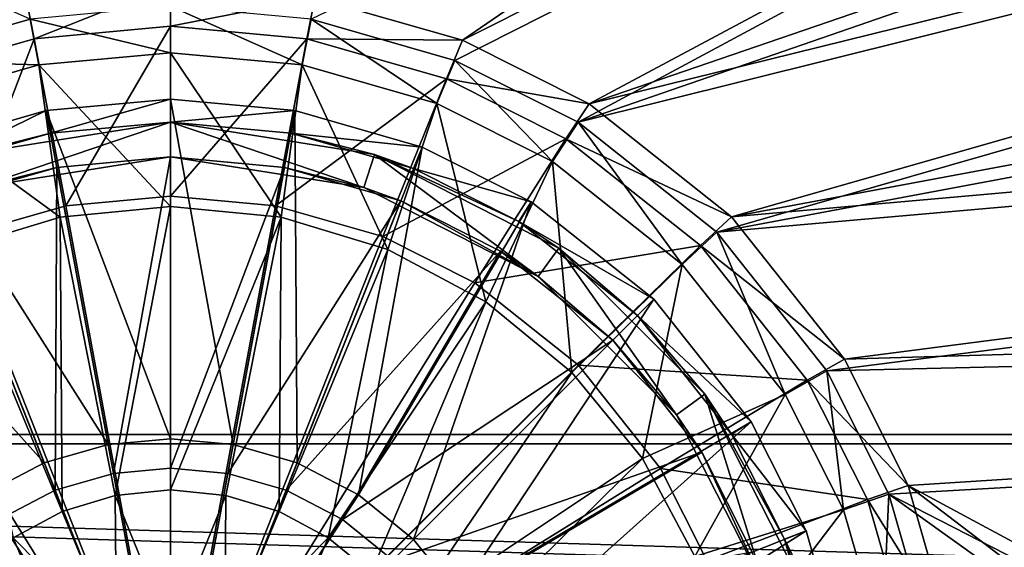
# Model space of a CAD drawing. Header units: metres. Extents: x -904 to 0, y -908 to 0.
# Tile 17 of 141: x -465 to -380, y -750 to -704. Entities that reach past the tile are written whole.
import ezdxf

# ---------------------------------------------------------------- set-up
doc = ezdxf.new("R2010")
doc.units = ezdxf.units.M

msp = doc.modelspace()

# ---------------------------------------------------------------- linework, layer by layer
at = {"layer": 'top0123417'}
for points in [[(-452.002167, -711.028198, 111.452499), (-462.738312, -712.013245, 111.452499), (-452.002167, -740.375977, 115.948647)], [(-462.738312, -712.013245, 108.38913), (-452.002167, -711.028198, 108.38913), (-462.37439, -713.979797, 108.797249)], [(-462.738312, -712.013245, 111.452499), (-452.002167, -711.028198, 108.38913), (-462.738312, -712.013245, 108.38913)], [(-462.738312, -712.013245, 111.452499), (-452.002167, -711.028198, 111.452499), (-452.002167, -711.028198, 108.38913)], [(-452.002167, -711.028198, 108.38913), (-452.002167, -713.028137, 108.797249), (-462.37439, -713.979797, 108.797249)], [(-441.265991, -712.013245, 111.452499), (-452.002167, -711.028198, 111.452499), (-446.606567, -740.871033, 115.948647)], [(-452.002167, -711.028198, 111.452499), (-452.002167, -740.375977, 115.948647), (-446.606567, -740.871033, 115.948647)], [(-452.002167, -711.028198, 108.38913), (-441.265991, -712.013245, 108.38913), (-452.002167, -713.028137, 108.797249)], [(-452.002167, -711.028198, 111.452499), (-441.265991, -712.013245, 108.38913), (-452.002167, -711.028198, 108.38913)], [(-452.002167, -711.028198, 111.452499), (-441.265991, -712.013245, 111.452499), (-441.265991, -712.013245, 108.38913)], [(-462.738312, -712.013245, 111.452499), (-473.719238, -715.170471, 111.452499), (-457.397736, -740.871033, 115.948647)], [(-473.719238, -715.170471, 108.389137), (-462.738312, -712.013245, 108.38913), (-472.983093, -717.030029, 108.797249)], [(-473.719238, -715.170471, 111.452499), (-462.738312, -712.013245, 111.452499), (-473.719238, -715.170471, 108.389137)], [(-473.719238, -715.170471, 108.389137), (-462.738312, -712.013245, 111.452499), (-462.738312, -712.013245, 108.38913)], [(-462.738312, -712.013245, 108.38913), (-462.37439, -713.979797, 108.797249), (-472.983093, -717.030029, 108.797249)], [(-462.738312, -712.013245, 111.452499), (-457.397736, -740.871033, 115.948647), (-452.002167, -740.375977, 115.948647)], [(-441.265991, -712.013245, 108.38913), (-441.629944, -713.979797, 108.797249), (-452.002167, -713.028137, 108.797249)], [(-441.265991, -712.013245, 111.452499), (-446.606567, -740.871033, 115.948647), (-441.087372, -742.457947, 115.948647)], [(-441.265991, -712.013245, 108.38913), (-430.285065, -715.170471, 108.389137), (-441.629944, -713.979797, 108.797249)], [(-430.285065, -715.170471, 111.452499), (-441.265991, -712.013245, 111.452499), (-441.087372, -742.457947, 115.948647)], [(-441.265991, -712.013245, 111.452499), (-430.285065, -715.170471, 111.452499), (-441.265991, -712.013245, 108.38913)], [(-441.265991, -712.013245, 108.38913), (-430.285065, -715.170471, 111.452499), (-430.285065, -715.170471, 108.389137)], [(-469.616119, -715.817932, 101.509148), (-462.37439, -713.979797, 108.797249), (-452.002167, -713.028137, 101.509148)], [(-469.616119, -715.817932, 101.509148), (-452.002167, -713.028137, 101.509148), (-468.689087, -718.671082, 101.509148)], [(-468.689087, -718.671082, 101.509148), (-452.002167, -713.028137, 101.509148), (-452.002167, -716.028137, 101.509148)], [(-462.37439, -713.979797, 108.797249), (-452.002167, -713.028137, 108.797249), (-452.002167, -713.028137, 101.509148)], [(-452.002167, -713.028137, 101.509148), (-452.002167, -713.028137, 108.797249), (-441.629944, -713.979797, 108.797249)], [(-452.002167, -713.028137, 101.509148), (-441.629944, -713.979797, 108.797249), (-434.388184, -715.817932, 101.509148)], [(-452.002167, -713.028137, 101.509148), (-435.315247, -718.671082, 101.509148), (-452.002167, -716.028137, 101.509148)], [(-452.002167, -713.028137, 101.509148), (-434.388184, -715.817932, 101.509148), (-435.315247, -718.671082, 101.509148)], [(-472.983093, -717.030029, 108.797249), (-462.37439, -713.979797, 108.797249), (-469.616119, -715.817932, 101.509148)], [(-430.285065, -715.170471, 108.389137), (-431.02121, -717.030029, 108.797249), (-441.629944, -713.979797, 108.797249)], [(-441.629944, -713.979797, 108.797249), (-431.02121, -717.030029, 108.797249), (-434.388184, -715.817932, 101.509148)], [(-473.719238, -715.170471, 111.452499), (-483.130402, -719.90802, 111.452499), (-462.916931, -742.457947, 115.948647)], [(-473.719238, -715.170471, 111.452499), (-462.916931, -742.457947, 115.948647), (-457.397736, -740.871033, 115.948647)], [(-430.285065, -715.170471, 111.452499), (-441.087372, -742.457947, 115.948647), (-435.776215, -745.209412, 115.948647)], [(-420.873901, -719.90802, 111.452499), (-430.285065, -715.170471, 111.452499), (-435.776215, -745.209412, 115.948647)], [(-430.285065, -715.170471, 108.389137), (-420.873901, -719.90802, 108.389137), (-431.02121, -717.030029, 108.797249)], [(-430.285065, -715.170471, 111.452499), (-420.873901, -719.90802, 111.452499), (-430.285065, -715.170471, 108.389137)], [(-430.285065, -715.170471, 108.389137), (-420.873901, -719.90802, 111.452499), (-420.873901, -719.90802, 108.389137)], [(-468.689087, -718.671082, 101.509148), (-452.002167, -716.028137, 101.509148), (-461.828461, -716.929688, 109.382034)], [(-461.828461, -716.929688, 109.382034), (-452.002167, -716.028137, 109.382034), (-456.936768, -743.362122, 113.182106)], [(-461.828461, -716.929688, 109.382034), (-452.002167, -716.028137, 101.509148), (-452.002167, -716.028137, 109.382034)], [(-452.002167, -716.028137, 109.382034), (-452.002167, -742.909363, 113.182106), (-456.936768, -743.362122, 113.182106)], [(-452.002167, -716.028137, 109.382034), (-442.175842, -716.929688, 109.382034), (-452.002167, -742.909363, 113.182106)], [(-452.002167, -716.028137, 101.509148), (-442.175842, -716.929688, 109.382034), (-452.002167, -716.028137, 109.382034)], [(-452.002167, -716.028137, 101.509148), (-435.315247, -718.671082, 101.509148), (-442.175842, -716.929688, 109.382034)], [(-434.388184, -715.817932, 101.509148), (-420.261749, -726.341187, 101.509148), (-435.315247, -718.671082, 101.509148)], [(-434.388184, -715.817932, 101.509148), (-431.02121, -717.030029, 108.797249), (-421.928162, -721.607544, 108.797249)], [(-434.388184, -715.817932, 101.509148), (-421.928162, -721.607544, 108.797249), (-418.498383, -723.914185, 101.509148)], [(-434.388184, -715.817932, 101.509148), (-418.498383, -723.914185, 101.509148), (-420.261749, -726.341187, 101.509148)], [(-471.878845, -719.819397, 109.382034), (-461.828461, -716.929688, 109.382034), (-461.984436, -744.813416, 113.182106)], [(-471.878845, -719.819397, 109.382034), (-468.689087, -718.671082, 101.509148), (-461.828461, -716.929688, 109.382034)], [(-461.828461, -716.929688, 109.382034), (-456.936768, -743.362122, 113.182106), (-461.984436, -744.813416, 113.182106)], [(-442.175842, -716.929688, 109.382034), (-447.067535, -743.362122, 113.182106), (-452.002167, -742.909363, 113.182106)], [(-442.175842, -716.929688, 109.382034), (-432.125488, -719.819397, 109.382034), (-447.067535, -743.362122, 113.182106)], [(-435.315247, -718.671082, 101.509148), (-432.125488, -719.819397, 109.382034), (-442.175842, -716.929688, 109.382034)], [(-420.873901, -719.90802, 108.389137), (-421.928162, -721.607544, 108.797249), (-431.02121, -717.030029, 108.797249)], [(-435.315247, -718.671082, 101.509148), (-420.261749, -726.341187, 101.509148), (-432.125488, -719.819397, 109.382034)], [(-483.130402, -719.90802, 111.452499), (-468.228088, -745.209412, 115.948647), (-462.916931, -742.457947, 115.948647)], [(-471.878845, -719.819397, 109.382034), (-461.984436, -744.813416, 113.182106), (-466.841797, -747.329834, 113.182106)], [(-432.125488, -719.819397, 109.382034), (-442.019897, -744.813416, 113.182106), (-447.067535, -743.362122, 113.182106)], [(-432.125488, -719.819397, 109.382034), (-423.509644, -724.15686, 109.382034), (-442.019897, -744.813416, 113.182106)], [(-420.873901, -719.90802, 111.452499), (-435.776215, -745.209412, 115.948647), (-431.034943, -749.060913, 115.948647)], [(-420.261749, -726.341187, 101.509148), (-423.509644, -724.15686, 109.382034), (-432.125488, -719.819397, 109.382034)], [(-410.282898, -728.308838, 111.452499), (-420.873901, -719.90802, 111.452499), (-431.034943, -749.060913, 115.948647)], [(-420.873901, -719.90802, 108.389137), (-410.282898, -728.308838, 108.389137), (-421.928162, -721.607544, 108.797249)], [(-420.873901, -719.90802, 111.452499), (-410.282898, -728.308838, 111.452499), (-420.873901, -719.90802, 108.389137)], [(-420.873901, -719.90802, 108.389137), (-410.282898, -728.308838, 111.452499), (-410.282898, -728.308838, 108.389137)], [(-410.282898, -728.308838, 108.389137), (-411.697083, -729.723022, 108.797249), (-421.928162, -721.607544, 108.797249)], [(-421.928162, -721.607544, 108.797249), (-411.697083, -729.723022, 108.797249), (-418.498383, -723.914185, 101.509148)], [(-423.509644, -724.15686, 109.382034), (-437.162506, -747.329834, 113.182106), (-442.019897, -744.813416, 113.182106)], [(-423.509644, -724.15686, 109.382034), (-413.81839, -731.84436, 109.382034), (-437.162506, -747.329834, 113.182106)], [(-423.509644, -724.15686, 109.382034), (-420.261749, -726.341187, 101.509148), (-413.81839, -731.84436, 109.382034)], [(-418.498383, -723.914185, 101.509148), (-408.315247, -738.28772, 101.509148), (-420.261749, -726.341187, 101.509148)], [(-418.498383, -723.914185, 101.509148), (-411.697083, -729.723022, 108.797249), (-405.888184, -736.524353, 101.509148)], [(-418.498383, -723.914185, 101.509148), (-405.888184, -736.524353, 101.509148), (-408.315247, -738.28772, 101.509148)], [(-420.261749, -726.341187, 101.509148), (-408.315247, -738.28772, 101.509148), (-413.81839, -731.84436, 109.382034)], [(-410.282898, -728.308838, 111.452499), (-431.034943, -749.060913, 115.948647), (-427.183472, -753.802185, 115.948647)], [(-401.88205, -738.899902, 111.452499), (-410.282898, -728.308838, 111.452499), (-427.183472, -753.802185, 115.948647)], [(-410.282898, -728.308838, 108.389137), (-401.88205, -738.899902, 108.389137), (-411.697083, -729.723022, 108.797249)], [(-410.282898, -728.308838, 111.452499), (-401.88205, -738.899902, 111.452499), (-410.282898, -728.308838, 108.389137)], [(-410.282898, -728.308838, 108.389137), (-401.88205, -738.899902, 111.452499), (-401.88205, -738.899902, 108.389137)], [(-401.88205, -738.899902, 108.389137), (-403.581543, -739.954163, 108.797249), (-411.697083, -729.723022, 108.797249)], [(-411.697083, -729.723022, 108.797249), (-403.581543, -739.954163, 108.797249), (-405.888184, -736.524353, 101.509148)], [(-413.81839, -731.84436, 109.382034), (-432.826294, -750.852295, 113.182106), (-437.162506, -747.329834, 113.182106)], [(-413.81839, -731.84436, 109.382034), (-406.130859, -741.535583, 109.382034), (-432.826294, -750.852295, 113.182106)], [(-413.81839, -731.84436, 109.382034), (-408.315247, -738.28772, 101.509148), (-406.130859, -741.535583, 109.382034)], [(-405.888184, -736.524353, 101.509148), (-400.645111, -753.341187, 101.509148), (-408.315247, -738.28772, 101.509148)], [(-405.888184, -736.524353, 101.509148), (-403.581543, -739.954163, 108.797249), (-399.004028, -749.04718, 108.797256)], [(-405.888184, -736.524353, 101.509148), (-399.004028, -749.04718, 108.797256), (-397.791931, -752.414185, 101.509148)], [(-405.888184, -736.524353, 101.509148), (-397.791931, -752.414185, 101.509148), (-400.645111, -753.341187, 101.509148)], [(-408.315247, -738.28772, 101.509148), (-400.645111, -753.341187, 101.509148), (-406.130859, -741.535583, 109.382034)], [(-401.88205, -738.899902, 111.452499), (-427.183472, -753.802185, 115.948647), (-424.431946, -759.113342, 115.948647)], [(-397.144501, -748.311035, 111.452507), (-401.88205, -738.899902, 111.452499), (-424.431946, -759.113342, 115.948647)], [(-401.88205, -738.899902, 108.389137), (-397.144501, -748.311035, 108.389137), (-403.581543, -739.954163, 108.797249)], [(-401.88205, -738.899902, 111.452499), (-397.144501, -748.311035, 111.452507), (-401.88205, -738.899902, 108.389137)], [(-401.88205, -738.899902, 108.389137), (-397.144501, -748.311035, 111.452507), (-397.144501, -748.311035, 108.389137)], [(-452.002167, -740.375977, 115.948647), (-457.397736, -740.871033, 115.948647), (-452.002167, -770.028137, 117.452507)], [(-446.606567, -740.871033, 115.948647), (-452.002167, -740.375977, 115.948647), (-452.002167, -770.028137, 117.452507)], [(-397.144501, -748.311035, 108.389137), (-399.004028, -749.04718, 108.797256), (-403.581543, -739.954163, 108.797249)], [(-457.397736, -740.871033, 115.948647), (-462.916931, -742.457947, 115.948647), (-452.002167, -770.028137, 117.452507)], [(-441.087372, -742.457947, 115.948647), (-446.606567, -740.871033, 115.948647), (-452.002167, -770.028137, 117.452507)], [(-406.130859, -741.535583, 109.382034), (-429.303864, -755.188477, 113.182106), (-432.826294, -750.852295, 113.182106)], [(-406.130859, -741.535583, 109.382034), (-401.793427, -750.151428, 109.382034), (-429.303864, -755.188477, 113.182106)], [(-406.130859, -741.535583, 109.382034), (-400.645111, -753.341187, 101.509148), (-401.793427, -750.151428, 109.382034)], [(-462.916931, -742.457947, 115.948647), (-468.228088, -745.209412, 115.948647), (-452.002167, -770.028137, 117.452507)], [(-456.936768, -743.362122, 113.182106), (-452.002167, -742.909363, 113.182106), (-452.002167, -770.028137, 114.452507)], [(-435.776215, -745.209412, 115.948647), (-441.087372, -742.457947, 115.948647), (-452.002167, -770.028137, 117.452507)], [(-452.002167, -742.909363, 113.182106), (-447.067535, -743.362122, 113.182106), (-452.002167, -770.028137, 114.452507)], [(-461.984436, -744.813416, 113.182106), (-456.936768, -743.362122, 113.182106), (-452.002167, -770.028137, 114.452507)], [(-447.067535, -743.362122, 113.182106), (-442.019897, -744.813416, 113.182106), (-452.002167, -770.028137, 114.452507)], [(-468.228088, -745.209412, 115.948647), (-472.96936, -749.060913, 115.948647), (-452.002167, -770.028137, 117.452507)], [(-466.841797, -747.329834, 113.182106), (-461.984436, -744.813416, 113.182106), (-452.002167, -770.028137, 114.452507)], [(-442.019897, -744.813416, 113.182106), (-437.162506, -747.329834, 113.182106), (-452.002167, -770.028137, 114.452507)], [(-431.034943, -749.060913, 115.948647), (-435.776215, -745.209412, 115.948647), (-452.002167, -770.028137, 117.452507)], [(-471.178009, -750.852295, 113.182106), (-466.841797, -747.329834, 113.182106), (-452.002167, -770.028137, 114.452507)], [(-437.162506, -747.329834, 113.182106), (-432.826294, -750.852295, 113.182106), (-452.002167, -770.028137, 114.452507)], [(-397.144501, -748.311035, 111.452507), (-424.431946, -759.113342, 115.948647), (-422.845062, -764.632568, 115.948647)], [(-393.987244, -759.291992, 111.452507), (-397.144501, -748.311035, 111.452507), (-422.845062, -764.632568, 115.948647)], [(-397.144501, -748.311035, 108.389137), (-393.987244, -759.291992, 108.389137), (-399.004028, -749.04718, 108.797256)], [(-397.144501, -748.311035, 111.452507), (-393.987244, -759.291992, 111.452507), (-397.144501, -748.311035, 108.389137)], [(-397.144501, -748.311035, 108.389137), (-393.987244, -759.291992, 111.452507), (-393.987244, -759.291992, 108.389137)], [(-472.96936, -749.060913, 115.948647), (-476.820862, -753.802185, 115.948647), (-452.002167, -770.028137, 117.452507)], [(-427.183472, -753.802185, 115.948647), (-431.034943, -749.060913, 115.948647), (-452.002167, -770.028137, 117.452507)], [(-393.987244, -759.291992, 108.389137), (-395.953827, -759.655884, 108.797256), (-399.004028, -749.04718, 108.797256)], [(-399.004028, -749.04718, 108.797256), (-395.953827, -759.655884, 108.797256), (-397.791931, -752.414185, 101.509148)]]:
    msp.add_3dface(points, dxfattribs=at)
at = {"layer": 'top0123458'}
for points in [[(-74.874588, -464.850952, 113.308716), (-426.795593, -705.950073, 106.995316), (-439.541016, -702.286743, 107.09124)], [(-74.874588, -464.850952, 113.308716), (-76.020103, -529.826416, 111.607269), (-426.795593, -705.950073, 106.995316)], [(-76.020103, -529.826416, 111.607269), (-415.876404, -711.444336, 106.85144), (-426.795593, -705.950073, 106.995316)], [(-76.020103, -529.826416, 111.607269), (-75.124039, -594.647217, 109.909882), (-415.876404, -711.444336, 106.85144)], [(-439.865814, -704.11969, 110.044273), (-427.452545, -707.6875, 109.950844), (-77.853539, -530.841553, 114.581718)], [(-77.853539, -530.841553, 114.581718), (-427.452545, -707.6875, 109.950844), (-416.817261, -713.039001, 109.810707)], [(-416.817261, -713.039001, 109.810707), (-77.0112, -595.675476, 112.88398), (-77.853539, -530.841553, 114.581718)], [(-477.209106, -705.950073, 106.995316), (-842.35553, -534.305054, 111.489998), (-464.463654, -702.286743, 107.09124)], [(-464.138885, -704.11969, 110.044273), (-839.851379, -536.933594, 114.422195), (-476.552124, -707.6875, 109.950844)], [(-75.124039, -594.647217, 109.909882), (-73.914162, -627.004456, 109.062576), (-415.876404, -711.444336, 106.85144)], [(-75.860931, -628.078674, 112.035477), (-77.0112, -595.675476, 112.88398), (-416.817261, -713.039001, 109.810707)], [(-415.876404, -711.444336, 106.85144), (-73.914162, -627.004456, 109.062576), (-403.579315, -721.194397, 106.596123)], [(-73.914162, -627.004456, 109.062576), (-72.197174, -659.332336, 108.216042), (-403.579315, -721.194397, 106.596123)], [(-404.84137, -722.534546, 109.562057), (-75.860931, -628.078674, 112.035477), (-416.817261, -713.039001, 109.810707)], [(-404.84137, -722.534546, 109.562057), (-74.217926, -660.627686, 111.183151), (-75.860931, -628.078674, 112.035477)], [(-403.579315, -721.194397, 106.596123), (-72.197174, -659.332336, 108.216042), (-69.972954, -691.634094, 107.370193)], [(-72.083389, -693.244446, 110.329048), (-74.217926, -660.627686, 111.183151), (-404.84137, -722.534546, 109.562057)], [(-403.579315, -721.194397, 106.596123), (-69.972954, -691.634094, 107.370193), (-393.825928, -733.487244, 106.274223)], [(-69.972954, -691.634094, 107.370193), (-67.241051, -723.909851, 106.525017), (-393.825928, -733.487244, 106.274223)], [(-395.34259, -734.506348, 109.248566), (-72.083389, -693.244446, 110.329048), (-404.84137, -722.534546, 109.562057)], [(-69.371925, -726.89624, 109.447845), (-72.083389, -693.244446, 110.329048), (-395.34259, -734.506348, 109.248566)], [(-464.463654, -702.286743, 107.09124), (-452.00235, -701.143799, 107.12117), (-463.775513, -705.821716, 100.031197)], [(-452.00235, -701.143799, 107.12117), (-452.00235, -704.741882, 100.059471), (-463.775513, -705.821716, 100.031197)], [(-452.00235, -704.741882, 100.059471), (-452.00235, -701.143799, 107.12117), (-439.541016, -702.286743, 107.09124)], [(-477.209106, -705.950073, 106.995316), (-464.463654, -702.286743, 107.09124), (-475.817078, -709.282715, 99.940567)], [(-464.463654, -702.286743, 107.09124), (-463.775513, -705.821716, 100.031197), (-475.817078, -709.282715, 99.940567)], [(-452.00235, -707.030823, 102.175316), (-452.00235, -703.006531, 110.073418), (-464.138885, -704.11969, 110.044273)], [(-440.229187, -705.821716, 100.031197), (-452.00235, -704.741882, 100.059471), (-439.541016, -702.286743, 107.09124)], [(-439.865814, -704.11969, 110.044273), (-452.00235, -703.006531, 110.073418), (-440.635468, -708.073364, 102.148018)], [(-452.00235, -703.006531, 110.073418), (-452.00235, -707.030823, 102.175316), (-440.635468, -708.073364, 102.148018)], [(-440.229187, -705.821716, 100.031197), (-439.541016, -702.286743, 107.09124), (-426.795593, -705.950073, 106.995316)], [(-463.369202, -708.073364, 102.148018), (-464.138885, -704.11969, 110.044273), (-476.552124, -707.6875, 109.950844)], [(-463.369202, -708.073364, 102.148018), (-452.00235, -707.030823, 102.175316), (-464.138885, -704.11969, 110.044273)], [(-439.865814, -704.11969, 110.044273), (-440.635468, -708.073364, 102.148018), (-429.00943, -711.414917, 102.060509)], [(-427.452545, -707.6875, 109.950844), (-439.865814, -704.11969, 110.044273), (-429.00943, -711.414917, 102.060509)], [(-463.775513, -705.821716, 100.031197), (-452.00235, -704.741882, 100.059471), (-461.062958, -720.249146, 91.044128)], [(-452.00235, -704.741882, 100.059471), (-452.00235, -719.418091, 91.065895), (-461.062958, -720.249146, 91.044128)], [(-452.00235, -719.418091, 91.065895), (-452.00235, -704.741882, 100.059471), (-440.229187, -705.821716, 100.031197)], [(-475.817078, -709.282715, 99.940567), (-463.775513, -705.821716, 100.031197), (-470.33017, -722.91272, 90.97438)], [(-463.775513, -705.821716, 100.031197), (-461.062958, -720.249146, 91.044128), (-470.33017, -722.91272, 90.97438)], [(-442.941711, -720.249146, 91.044128), (-452.00235, -719.418091, 91.065895), (-440.229187, -705.821716, 100.031197)], [(-442.941711, -720.249146, 91.044128), (-440.229187, -705.821716, 100.031197), (-428.187592, -709.282715, 99.940567)], [(-428.187592, -709.282715, 99.940567), (-440.229187, -705.821716, 100.031197), (-426.795593, -705.950073, 106.995316)], [(-428.187592, -709.282715, 99.940567), (-426.795593, -705.950073, 106.995316), (-415.876404, -711.444336, 106.85144)], [(-452.00235, -720.300842, 94.043419), (-452.00235, -707.030823, 102.175316), (-463.369202, -708.073364, 102.148018)], [(-440.635468, -708.073364, 102.148018), (-452.00235, -707.030823, 102.175316), (-442.453491, -721.240173, 94.018822)], [(-452.00235, -707.030823, 102.175316), (-452.00235, -720.300842, 94.043419), (-442.453491, -721.240173, 94.018822)], [(-474.995239, -711.414917, 102.060509), (-463.369202, -708.073364, 102.148018), (-476.552124, -707.6875, 109.950844)], [(-461.551178, -721.240173, 94.018822), (-463.369202, -708.073364, 102.148018), (-474.995239, -711.414917, 102.060509)], [(-461.551178, -721.240173, 94.018822), (-452.00235, -720.300842, 94.043419), (-463.369202, -708.073364, 102.148018)], [(-440.635468, -708.073364, 102.148018), (-442.453491, -721.240173, 94.018822), (-433.262756, -724.025574, 93.945885)], [(-429.00943, -711.414917, 102.060509), (-440.635468, -708.073364, 102.148018), (-433.262756, -724.025574, 93.945885)], [(-427.452545, -707.6875, 109.950844), (-429.00943, -711.414917, 102.060509), (-419.046936, -716.428101, 101.929237)], [(-416.817261, -713.039001, 109.810707), (-427.452545, -707.6875, 109.950844), (-419.046936, -716.428101, 101.929237)], [(-433.6745, -722.91272, 90.97438), (-442.941711, -720.249146, 91.044128), (-428.187592, -709.282715, 99.940567)], [(-433.6745, -722.91272, 90.97438), (-428.187592, -709.282715, 99.940567), (-417.869965, -714.474487, 99.804619)], [(-417.869965, -714.474487, 99.804619), (-428.187592, -709.282715, 99.940567), (-415.876404, -711.444336, 106.85144)], [(-470.741913, -724.025574, 93.945885), (-461.551178, -721.240173, 94.018822), (-474.995239, -711.414917, 102.060509)], [(-429.00943, -711.414917, 102.060509), (-433.262756, -724.025574, 93.945885), (-424.792267, -728.549927, 93.827415)], [(-419.046936, -716.428101, 101.929237), (-429.00943, -711.414917, 102.060509), (-424.792267, -728.549927, 93.827415)], [(-417.869965, -714.474487, 99.804619), (-415.876404, -711.444336, 106.85144), (-403.579315, -721.194397, 106.596123)], [(-416.817261, -713.039001, 109.810707), (-419.046936, -716.428101, 101.929237), (-407.832184, -725.320435, 101.696388)], [(-404.84137, -722.534546, 109.562057), (-416.817261, -713.039001, 109.810707), (-407.832184, -725.320435, 101.696388)], [(-425.727966, -726.912109, 90.869652), (-433.6745, -722.91272, 90.97438), (-417.869965, -714.474487, 99.804619)], [(-425.727966, -726.912109, 90.869652), (-417.869965, -714.474487, 99.804619), (-406.253418, -723.685242, 99.563423)], [(-406.253418, -723.685242, 99.563423), (-417.869965, -714.474487, 99.804619), (-403.579315, -721.194397, 106.596123)], [(-419.046936, -716.428101, 101.929237), (-424.792267, -728.549927, 93.827415), (-417.367554, -734.639343, 93.667953)], [(-407.832184, -725.320435, 101.696388), (-419.046936, -716.428101, 101.929237), (-417.367554, -734.639343, 93.667953)], [(-461.062958, -720.249146, 91.044128), (-452.00235, -719.418091, 91.065895), (-452.00235, -769.192566, 89.738754)], [(-452.00235, -719.418091, 91.065895), (-442.941711, -720.249146, 91.044128), (-452.00235, -769.192566, 89.738754)], [(-470.33017, -722.91272, 90.97438), (-461.062958, -720.249146, 91.044128), (-452.00235, -769.192566, 89.738754)], [(-461.551178, -721.240173, 94.018822), (-456.778076, -745.256531, 93.37825), (-452.00235, -720.300842, 94.043419)], [(-456.778076, -745.256531, 93.37825), (-452.00235, -744.786621, 93.390556), (-452.00235, -720.300842, 94.043419)], [(-442.941711, -720.249146, 91.044128), (-433.6745, -722.91272, 90.97438), (-452.00235, -769.192566, 89.738754)], [(-442.453491, -721.240173, 94.018822), (-452.00235, -720.300842, 94.043419), (-452.00235, -744.786621, 93.390556)], [(-470.741913, -724.025574, 93.945885), (-461.369202, -746.647827, 93.34182), (-461.551178, -721.240173, 94.018822)], [(-461.369202, -746.647827, 93.34182), (-456.778076, -745.256531, 93.37825), (-461.551178, -721.240173, 94.018822)], [(-442.453491, -721.240173, 94.018822), (-452.00235, -744.786621, 93.390556), (-447.226624, -745.256531, 93.37825)], [(-442.635468, -746.647827, 93.34182), (-442.453491, -721.240173, 94.018822), (-447.226624, -745.256531, 93.37825)], [(-433.262756, -724.025574, 93.945885), (-442.453491, -721.240173, 94.018822), (-442.635468, -746.647827, 93.34182)], [(-406.253418, -723.685242, 99.563423), (-403.579315, -721.194397, 106.596123), (-393.825928, -733.487244, 106.274223)], [(-404.84137, -722.534546, 109.562057), (-407.832184, -725.320435, 101.696388), (-398.936859, -736.531311, 101.402817)], [(-395.34259, -734.506348, 109.248566), (-404.84137, -722.534546, 109.562057), (-398.936859, -736.531311, 101.402817)], [(-478.276703, -726.912109, 90.869652), (-470.33017, -722.91272, 90.97438), (-452.00235, -769.192566, 89.738754)], [(-433.6745, -722.91272, 90.97438), (-425.727966, -726.912109, 90.869652), (-452.00235, -769.192566, 89.738754)], [(-465.605835, -748.910217, 93.282578), (-461.369202, -746.647827, 93.34182), (-470.741913, -724.025574, 93.945885)], [(-438.398865, -748.910217, 93.282578), (-433.262756, -724.025574, 93.945885), (-442.635468, -746.647827, 93.34182)], [(-424.792267, -728.549927, 93.827415), (-433.262756, -724.025574, 93.945885), (-438.398865, -748.910217, 93.282578)], [(-416.793945, -733.996887, 90.684135), (-425.727966, -726.912109, 90.869652), (-406.253418, -723.685242, 99.563423)], [(-416.793945, -733.996887, 90.684135), (-406.253418, -723.685242, 99.563423), (-397.03952, -735.297791, 99.259338)], [(-397.03952, -735.297791, 99.259338), (-406.253418, -723.685242, 99.563423), (-393.825928, -733.487244, 106.274223)], [(-393.825928, -733.487244, 106.274223), (-67.241051, -723.909851, 106.525017), (-388.329742, -744.40271, 105.988396)], [(-67.241051, -723.909851, 106.525017), (-221.515747, -834.223022, 103.636368), (-388.329742, -744.40271, 105.988396)], [(-407.832184, -725.320435, 101.696388), (-417.367554, -734.639343, 93.667953), (-411.273987, -742.059875, 93.47364)], [(-398.936859, -736.531311, 101.402817), (-407.832184, -725.320435, 101.696388), (-411.273987, -742.059875, 93.47364)], [(-487.210724, -733.996887, 90.684135), (-478.276703, -726.912109, 90.869652), (-452.00235, -769.192566, 89.738754)], [(-425.727966, -726.912109, 90.869652), (-416.793945, -733.996887, 90.684135), (-452.00235, -769.192566, 89.738754)], [(-389.989258, -745.137939, 108.970169), (-69.371925, -726.89624, 109.447845), (-395.34259, -734.506348, 109.248566)], [(-220.562698, -832.040527, 106.69455), (-69.371925, -726.89624, 109.447845), (-389.989258, -745.137939, 108.970169)], [(-434.685394, -751.955688, 93.202827), (-424.792267, -728.549927, 93.827415), (-438.398865, -748.910217, 93.282578)], [(-417.367554, -734.639343, 93.667953), (-424.792267, -728.549927, 93.827415), (-434.685394, -751.955688, 93.202827)], [(-397.03952, -735.297791, 99.259338), (-393.825928, -733.487244, 106.274223), (-388.329742, -744.40271, 105.988396)], [(-494.297943, -742.927856, 90.450272), (-487.210724, -733.996887, 90.684135), (-452.00235, -769.192566, 89.738754)], [(-416.793945, -733.996887, 90.684135), (-409.706726, -742.927856, 90.450272), (-452.00235, -769.192566, 89.738754)], [(-409.706726, -742.927856, 90.450272), (-416.793945, -733.996887, 90.684135), (-397.03952, -735.297791, 99.259338)], [(-431.641083, -755.662231, 93.105766), (-417.367554, -734.639343, 93.667953), (-434.685394, -751.955688, 93.202827)], [(-411.273987, -742.059875, 93.47364), (-417.367554, -734.639343, 93.667953), (-431.641083, -755.662231, 93.105766)], [(-409.706726, -742.927856, 90.450272), (-397.03952, -735.297791, 99.259338), (-391.845978, -745.611877, 98.989258)], [(-395.34259, -734.506348, 109.248566), (-398.936859, -736.531311, 101.402817), (-393.921967, -746.490417, 101.142029)], [(-391.845978, -745.611877, 98.989258), (-397.03952, -735.297791, 99.259338), (-388.329742, -744.40271, 105.988396)], [(-389.989258, -745.137939, 108.970169), (-395.34259, -734.506348, 109.248566), (-393.921967, -746.490417, 101.142029)], [(-398.936859, -736.531311, 101.402817), (-411.273987, -742.059875, 93.47364), (-406.745789, -750.526245, 93.251945)], [(-393.921967, -746.490417, 101.142029), (-398.936859, -736.531311, 101.402817), (-406.745789, -750.526245, 93.251945)], [(-429.375732, -759.89624, 92.994896), (-411.273987, -742.059875, 93.47364), (-431.641083, -755.662231, 93.105766)], [(-406.745789, -750.526245, 93.251945), (-411.273987, -742.059875, 93.47364), (-429.375732, -759.89624, 92.994896)], [(-498.298676, -750.871643, 90.242249), (-494.297943, -742.927856, 90.450272), (-452.00235, -769.192566, 89.738754)], [(-409.706726, -742.927856, 90.450272), (-405.705994, -750.871643, 90.242249), (-452.00235, -769.192566, 89.738754)], [(-405.705994, -750.871643, 90.242249), (-409.706726, -742.927856, 90.450272), (-391.845978, -745.611877, 98.989258)], [(-391.845978, -745.611877, 98.989258), (-388.329742, -744.40271, 105.988396), (-384.665161, -757.143738, 105.654755)], [(-388.329742, -744.40271, 105.988396), (-221.515747, -834.223022, 103.636368), (-266.758728, -837.09552, 103.56115)], [(-266.758728, -837.09552, 103.56115), (-384.665161, -757.143738, 105.654755), (-388.329742, -744.40271, 105.988396)], [(-456.685516, -757.960144, 93.039757), (-456.778076, -745.256531, 93.37825), (-461.369202, -746.647827, 93.34182)], [(-452.00235, -744.786621, 93.390556), (-456.778076, -745.256531, 93.37825), (-452.00235, -757.029541, 93.064125)], [(-456.778076, -745.256531, 93.37825), (-456.685516, -757.960144, 93.039757), (-452.00235, -757.029541, 93.064125)], [(-447.226624, -745.256531, 93.37825), (-452.00235, -744.786621, 93.390556), (-452.00235, -757.029541, 93.064125)], [(-447.226624, -745.256531, 93.37825), (-452.00235, -757.029541, 93.064125), (-447.319183, -757.960144, 93.039757)], [(-442.635468, -746.647827, 93.34182), (-447.226624, -745.256531, 93.37825), (-447.319183, -757.960144, 93.039757)], [(-389.989258, -745.137939, 108.970169), (-393.921967, -746.490417, 101.142029), (-390.579224, -758.112427, 100.837692)], [(-386.420197, -757.546936, 108.645226), (-389.989258, -745.137939, 108.970169), (-390.579224, -758.112427, 100.837692)], [(-264.821167, -834.755127, 106.623459), (-389.989258, -745.137939, 108.970169), (-386.420197, -757.546936, 108.645226)], [(-264.821167, -834.755127, 106.623459), (-220.562698, -832.040527, 106.69455), (-389.989258, -745.137939, 108.970169)], [(-405.705994, -750.871643, 90.242249), (-391.845978, -745.611877, 98.989258), (-388.383759, -757.649353, 98.674042)], [(-388.383759, -757.649353, 98.674042), (-391.845978, -745.611877, 98.989258), (-384.665161, -757.143738, 105.654755)], [(-465.605835, -748.910217, 93.282578), (-456.685516, -757.960144, 93.039757), (-461.369202, -746.647827, 93.34182)], [(-442.635468, -746.647827, 93.34182), (-447.319183, -757.960144, 93.039757), (-438.398865, -748.910217, 93.282578)], [(-393.921967, -746.490417, 101.142029), (-406.745789, -750.526245, 93.251945), (-403.95694, -759.713074, 93.011375)], [(-390.579224, -758.112427, 100.837692), (-393.921967, -746.490417, 101.142029), (-403.95694, -759.713074, 93.011375)], [(-469.319305, -751.955688, 93.202827), (-460.660309, -760.613892, 92.970261), (-465.605835, -748.910217, 93.282578)], [(-460.660309, -760.613892, 92.970261), (-456.685516, -757.960144, 93.039757), (-465.605835, -748.910217, 93.282578)], [(-447.319183, -757.960144, 93.039757), (-443.34436, -760.613892, 92.970261), (-438.398865, -748.910217, 93.282578)], [(-438.398865, -748.910217, 93.282578), (-443.34436, -760.613892, 92.970261), (-434.685394, -751.955688, 93.202827)]]:
    msp.add_3dface(points, dxfattribs=at)
at = {"layer": 'top0123459'}
for points in [[(-720.775391, -194.321701, 2170), (-720.775391, -740.804871, 2170), (-244.002335, -194.321701, 2170)], [(-720.775391, -740.804871, 2170), (-194.320099, -740.804871, 2170), (-244.002335, -194.321701, 2170)], [(-244.002335, -195.267593, 2167.144043), (-195.265991, -740.003967, 2167.144043), (-720.775391, -740.003967, 2167.144043)], [(-720.775391, -740.003967, 2167.144043), (-720.775391, -195.267593, 2167.144043), (-244.002335, -195.267593, 2167.144043)], [(-720.775391, -740.003967, 2167.144043), (-180.38501, -756.770996, 2157.224365), (-761.485046, -750.809082, 2160.919189)], [(-720.775391, -740.003967, 2167.144043), (-195.265991, -740.003967, 2167.144043), (-180.38501, -756.770996, 2157.224365)], [(-720.775391, -740.804871, 2170), (-761.03772, -751.204285, 2164.058838), (-179.283905, -757.842163, 2159.976807)], [(-194.320099, -740.804871, 2170), (-720.775391, -740.804871, 2170), (-179.283905, -757.842163, 2159.976807)]]:
    msp.add_3dface(points, dxfattribs=at)

doc.saveas('drawing.dxf')
